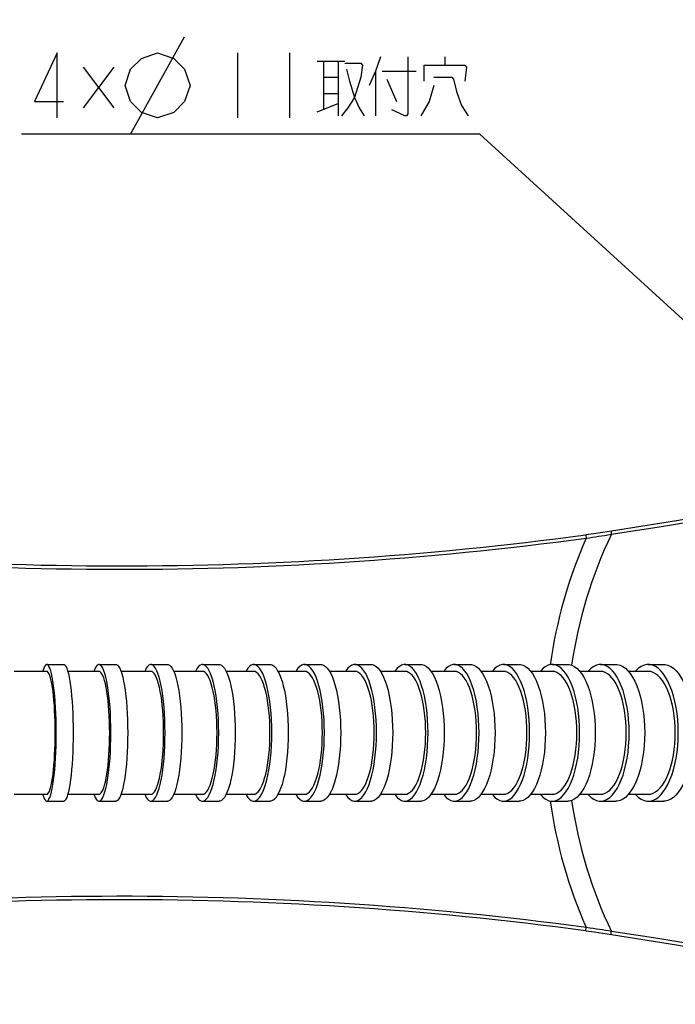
# Model space of a CAD drawing. Extents: x 0 to 594, y 0 to 420.
# Tile 42 of 71: x 246 to 285, y 320 to 378. Entities that reach past the tile are written whole.
import ezdxf

# ---------------------------------------------------------------- set-up
doc = ezdxf.new("R2010")
doc.units = 0
doc.header["$LTSCALE"] = 32.67
doc.layers.get('0').update_dxf_attribs({"linetype": 'CONTINUOUS'})
for name, color, linetype in [('AXIS', 7, 'CONTINUOUS'), ('DRA_ITEM', 7, 'CONTINUOUS'), ('DRIV_DIM', 7, 'CONTINUOUS'), ('ROUND', 7, 'CONTINUOUS')]:
    doc.layers.add(name, color=color, linetype=linetype)
doc.styles.get("Standard").update_dxf_attribs({"font": 'txt', "width": 0.8})
doc.dimstyles.new('DIMSTYLE_1', dxfattribs={"dimtxt": 3.8, "dimasz": 1.8, "dimexe": 2, "dimexo": 1.5, "dimgap": 0.95, "dimtad": 1, "dimdec": 3, "dimlfac": 5, "dimtxsty": 'STANDARD', "dimblk": 'OPEN', "dimblk1": 'OPEN', "dimblk2": 'OPEN', "dimcen": 0.09, "dimazin": 2, "dimtp": 0.001, "dimtm": 0.001, "dimtfac": 1, "dimtdec": 3, "dimtofl": 0, "dimtmove": 0, "dimatfit": 3, "dimtolj": 1})

# ---------------------------------------------------------------- blocks, each defined once
blk = doc.blocks.new('_OPEN')
at = {"color": 0, "linetype": 'BYBLOCK'}
for p, q in [((0, 0), (-1, 0.342)), ((-1, -0.342), (0, 0)), ((-1, 0), (0, 0))]:
    blk.add_line(p, q, dxfattribs=at)
blk = doc.blocks.new('*D1')
at = {"layer": 'DRIV_DIM', "color": 2, "linetype": 'CONTINUOUS'}
for p, q in [((195.348, 358.881), (195.348, 393.492)), ((305.348, 358.525), (305.348, 393.492)), ((195.348, 391.492), (250.348, 391.492)), ((305.348, 391.492), (250.348, 391.492))]:
    blk.add_line(p, q, dxfattribs=at)
at = {"layer": 'DRIV_DIM', "color": 2, "linetype": 'CONTINUOUS', "xscale": 1.8, "yscale": 1.8, "zscale": 1.8, "rotation": 180}
blk.add_blockref('_OPEN', (195.348, 391.492), dxfattribs=at)
at = {"layer": 'DRIV_DIM', "color": 2, "linetype": 'CONTINUOUS', "xscale": 1.8, "yscale": 1.8, "zscale": 1.8}
blk.add_blockref('_OPEN', (305.348, 391.492), dxfattribs=at)
blk = doc.blocks.new('*D5')
at = {"layer": 'DRIV_DIM', "color": 2, "linetype": 'CONTINUOUS'}
for p, q in [((89.548, 337.737), (89.548, 403.587)), ((349.748, 344.637), (349.748, 403.587)), ((89.548, 401.587), (219.648, 401.587)), ((349.748, 401.587), (219.648, 401.587))]:
    blk.add_line(p, q, dxfattribs=at)
at = {"layer": 'DRIV_DIM', "color": 2, "linetype": 'CONTINUOUS', "xscale": 1.8, "yscale": 1.8, "zscale": 1.8, "rotation": 180}
blk.add_blockref('_OPEN', (89.548, 401.587), dxfattribs=at)
at = {"layer": 'DRIV_DIM', "color": 2, "linetype": 'CONTINUOUS', "xscale": 1.8, "yscale": 1.8, "zscale": 1.8}
blk.add_blockref('_OPEN', (349.748, 401.587), dxfattribs=at)

msp = doc.modelspace()

# ---------------------------------------------------------------- linework, layer by layer
at = {"color": 7, "linetype": 'CONTINUOUS'}
for p, q in [((247.74435, 339.83693), (245.83871, 339.83694)), ((250.8022, 339.83686), (248.97545, 339.8369)), ((253.84203, 339.83691), (252.09032, 339.83687)), ((256.86166, 339.83693), (255.18129, 339.83694)), ((259.85953, 339.83686), (258.24705, 339.8369)), ((262.83447, 339.83686), (261.28671, 339.83685)), ((265.7857, 339.83692), (264.29966, 339.83689)), ((268.7126, 339.8369), (267.28564, 339.83692)), ((271.6147, 339.83684), (270.24452, 339.83687)), ((274.49165, 339.83682), (273.17619, 339.83682)), ((277.34315, 339.83684), (276.08057, 339.83683)), ((280.16891, 339.83685), (278.95765, 339.83685)), ((282.9686, 339.83683), (281.80743, 339.83684)), ((245.83871, 332.63672), (247.74435, 332.63673)), ((248.97545, 332.63677), (250.8022, 332.63681)), ((252.09032, 332.63679), (253.84203, 332.63675)), ((255.18129, 332.63673), (256.86166, 332.63673)), ((258.24705, 332.63676), (259.85953, 332.6368)), ((261.28671, 332.63682), (262.83447, 332.6368)), ((264.29966, 332.63677), (265.7857, 332.63675)), ((267.28564, 332.63675), (268.7126, 332.63676)), ((270.24452, 332.63679), (271.6147, 332.63683)), ((273.17619, 332.63684), (274.49165, 332.63685)), ((276.08057, 332.63684), (277.34315, 332.63683)), ((278.95765, 332.63682), (280.16891, 332.63682)), ((281.80743, 332.63683), (282.9686, 332.63683))]:
    msp.add_line(p, q, dxfattribs=at)
for points in [[(248.24166, 336.23683), (248.23954, 336.56886), (248.23319, 336.89825), (248.22268, 337.22186), (248.20808, 337.53727), (248.18953, 337.84133), (248.16717, 338.13199), (248.14123, 338.40618), (248.11187, 338.66217), (248.07941, 338.89717), (248.04405, 339.10975), (248.00618, 339.29757), (247.96602, 339.45949), (247.92402, 339.59376), (247.88045, 339.69949), (247.83574, 339.77561), (247.79024, 339.82157), (247.74435, 339.83693)], [(251.42924, 336.23683), (251.42657, 336.56885), (251.41857, 336.89824), (251.40531, 337.22184), (251.3869, 337.53725), (251.36352, 337.8413), (251.33533, 338.13196), (251.30262, 338.40613), (251.2656, 338.66212), (251.22467, 338.89711), (251.18008, 339.10969), (251.13233, 339.29751), (251.08171, 339.45943), (251.02875, 339.59369), (250.97381, 339.69942), (250.91744, 339.77554), (250.86007, 339.8215), (250.8022, 339.83686)], [(254.58828, 336.23683), (254.5851, 336.56886), (254.57558, 336.89826), (254.55981, 337.22186), (254.53789, 337.53728), (254.51007, 337.84134), (254.47651, 338.132), (254.43758, 338.40618), (254.39352, 338.66217), (254.34481, 338.89717), (254.29175, 339.10975), (254.23492, 339.29757), (254.17467, 339.45948), (254.11164, 339.59375), (254.04626, 339.69948), (253.97918, 339.7756), (253.91089, 339.82156), (253.84203, 339.83691)], [(257.71784, 336.23683), (257.71419, 336.56886), (257.70327, 336.89827), (257.68517, 337.22187), (257.66003, 337.53729), (257.6281, 337.84135), (257.5896, 338.13202), (257.54494, 338.4062), (257.49439, 338.66219), (257.43851, 338.89719), (257.37763, 339.10977), (257.31242, 339.29759), (257.2433, 339.4595), (257.17099, 339.59376), (257.09597, 339.6995), (257.01901, 339.77561), (256.94066, 339.82157), (256.86166, 339.83693)], [(260.81745, 336.23683), (260.81337, 336.56885), (260.80115, 336.89825), (260.7809, 337.22185), (260.75277, 337.53726), (260.71705, 337.84132), (260.67398, 338.13198), (260.624, 338.40615), (260.56744, 338.66214), (260.50492, 338.89713), (260.43681, 339.10971), (260.36386, 339.29753), (260.28651, 339.45944), (260.20561, 339.5937), (260.12168, 339.69943), (260.03557, 339.77554), (259.94791, 339.8215), (259.85953, 339.83686)], [(263.88699, 336.23683), (263.88251, 336.56886), (263.86908, 336.89825), (263.84683, 337.22186), (263.81592, 337.53727), (263.77668, 337.84132), (263.72935, 338.13198), (263.67444, 338.40616), (263.6123, 338.66215), (263.5436, 338.89714), (263.46876, 339.10971), (263.38861, 339.29753), (263.30363, 339.45944), (263.21474, 339.5937), (263.12252, 339.69943), (263.02791, 339.77555), (262.9316, 339.8215), (262.83447, 339.83686)], [(266.92653, 336.23683), (266.92167, 336.56886), (266.90711, 336.89827), (266.88299, 337.22188), (266.8495, 337.5373), (266.80696, 337.84135), (266.75566, 338.13202), (266.69614, 338.4062), (266.62878, 338.66219), (266.55432, 338.89719), (266.4732, 339.10977), (266.38632, 339.29759), (266.29421, 339.4595), (266.19786, 339.59376), (266.09791, 339.69949), (265.99536, 339.7756), (265.89097, 339.82156), (265.7857, 339.83692)], [(269.93623, 336.23683), (269.93101, 336.56886), (269.9154, 336.89827), (269.88953, 337.22187), (269.8536, 337.53729), (269.80798, 337.84135), (269.75295, 338.13201), (269.68912, 338.40619), (269.61687, 338.66218), (269.537, 338.89718), (269.45, 339.10975), (269.35681, 339.29757), (269.25801, 339.45949), (269.15467, 339.59374), (269.04746, 339.69947), (268.93747, 339.77559), (268.8255, 339.82155), (268.7126, 339.8369)], [(272.91635, 336.23683), (272.9108, 336.56885), (272.89419, 336.89825), (272.86667, 337.22185), (272.82845, 337.53726), (272.77992, 337.84131), (272.72138, 338.13197), (272.65348, 338.40615), (272.57663, 338.66214), (272.49167, 338.89712), (272.39911, 339.1097), (272.29999, 339.29751), (272.19489, 339.45942), (272.08496, 339.59368), (271.97091, 339.69941), (271.85391, 339.77552), (271.7348, 339.82148), (271.6147, 339.83684)], [(275.86716, 336.23683), (275.8613, 336.56885), (275.84375, 336.89825), (275.81467, 337.22185), (275.77429, 337.53725), (275.72299, 337.8413), (275.66114, 338.13196), (275.58938, 338.40614), (275.50817, 338.66212), (275.41839, 338.89711), (275.32058, 339.10968), (275.21583, 339.2975), (275.10477, 339.4594), (274.9886, 339.59366), (274.86808, 339.69939), (274.74444, 339.7755), (274.61857, 339.82146), (274.49165, 339.83682)], [(278.78895, 336.23683), (278.78279, 336.56886), (278.76434, 336.89825), (278.73378, 337.22186), (278.69132, 337.53727), (278.63741, 337.84132), (278.5724, 338.13198), (278.49697, 338.40615), (278.41161, 338.66214), (278.31724, 338.89713), (278.21444, 339.1097), (278.10433, 339.29752), (277.9876, 339.45943), (277.8655, 339.59368), (277.73882, 339.69941), (277.60886, 339.77552), (277.47656, 339.82148), (277.34315, 339.83684)], [(281.68191, 336.23683), (281.67546, 336.56886), (281.65615, 336.89826), (281.62417, 337.22186), (281.57975, 337.53727), (281.52333, 337.84133), (281.45529, 338.13199), (281.37636, 338.40616), (281.28703, 338.66215), (281.18828, 338.89714), (281.08069, 339.10971), (280.96547, 339.29753), (280.84331, 339.45944), (280.71553, 339.59369), (280.58297, 339.69942), (280.44697, 339.77553), (280.30852, 339.82149), (280.16891, 339.83685)], [(284.54672, 336.23683), (284.53999, 336.56886), (284.51985, 336.89825), (284.48649, 337.22185), (284.44016, 337.53727), (284.38131, 337.84132), (284.31034, 338.13198), (284.22802, 338.40615), (284.13484, 338.66214), (284.03184, 338.89712), (283.91963, 339.1097), (283.79944, 339.29751), (283.67203, 339.45942), (283.53875, 339.59368), (283.40047, 339.6994), (283.25862, 339.77552), (283.11422, 339.82147), (282.9686, 339.83683)], [(247.74435, 332.63673), (247.79023, 332.65209), (247.83574, 332.69805), (247.88044, 332.77416), (247.92402, 332.87989), (247.96602, 333.01415), (248.00617, 333.17607), (248.04404, 333.36389), (248.0794, 333.57647), (248.11186, 333.81146), (248.14123, 334.06746), (248.16717, 334.34164), (248.18953, 334.63231), (248.20808, 334.93635), (248.22268, 335.25178), (248.23319, 335.57537), (248.23954, 335.90478), (248.24166, 336.23683)], [(250.8022, 332.63681), (250.86006, 332.65216), (250.91744, 332.69812), (250.9738, 332.77423), (251.02874, 332.87996), (251.0817, 333.01422), (251.13233, 333.17613), (251.18008, 333.36395), (251.22466, 333.57653), (251.26559, 333.81151), (251.30261, 334.0675), (251.33532, 334.34167), (251.36352, 334.63234), (251.3869, 334.93638), (251.40531, 335.2518), (251.41857, 335.57539), (251.42657, 335.90478), (251.42924, 336.23683)], [(253.84203, 332.63675), (253.91088, 332.65211), (253.97917, 332.69806), (254.04625, 332.77418), (254.11163, 332.8799), (254.17466, 333.01416), (254.23491, 333.17607), (254.29175, 333.36389), (254.34481, 333.57647), (254.39352, 333.81146), (254.43758, 334.06746), (254.47651, 334.34163), (254.51007, 334.6323), (254.53789, 334.93635), (254.5598, 335.25177), (254.57558, 335.57537), (254.5851, 335.90478), (254.58828, 336.23683)], [(256.86166, 332.63673), (256.94065, 332.65209), (257.019, 332.69804), (257.09596, 332.77416), (257.17098, 332.87989), (257.24329, 333.01414), (257.31242, 333.17605), (257.37762, 333.36387), (257.4385, 333.57645), (257.49438, 333.81144), (257.54494, 334.06744), (257.5896, 334.34161), (257.6281, 334.63228), (257.66003, 334.93634), (257.68517, 335.25176), (257.70327, 335.57536), (257.71419, 335.90477), (257.71784, 336.23683)], [(259.85953, 332.6368), (259.9479, 332.65216), (260.03556, 332.69811), (260.12167, 332.77423), (260.2056, 332.87995), (260.2865, 333.01421), (260.36385, 333.17612), (260.4368, 333.36393), (260.50491, 333.57651), (260.56744, 333.81149), (260.624, 334.06748), (260.67397, 334.34165), (260.71705, 334.63232), (260.75277, 334.93636), (260.78089, 335.25178), (260.80114, 335.57538), (260.81337, 335.90478), (260.81745, 336.23683)], [(262.83447, 332.6368), (262.93158, 332.65216), (263.02789, 332.69811), (263.1225, 332.77422), (263.21472, 332.87995), (263.30362, 333.0142), (263.3886, 333.17611), (263.46875, 333.36393), (263.54359, 333.5765), (263.61229, 333.81149), (263.67444, 334.06748), (263.72934, 334.34165), (263.77667, 334.63231), (263.81592, 334.93636), (263.84683, 335.25178), (263.86908, 335.57537), (263.88251, 335.90478), (263.88699, 336.23683)], [(265.7857, 332.63675), (265.89095, 332.6521), (265.99534, 332.69805), (266.09789, 332.77417), (266.19785, 332.87989), (266.2942, 333.01415), (266.38631, 333.17606), (266.47319, 333.36387), (266.55431, 333.57645), (266.62878, 333.81144), (266.69614, 334.06743), (266.75565, 334.34161), (266.80695, 334.63228), (266.84949, 334.93633), (266.88299, 335.25176), (266.90711, 335.57536), (266.92167, 335.90477), (266.92653, 336.23683)], [(268.7126, 332.63676), (268.82548, 332.65212), (268.93745, 332.69807), (269.04744, 332.77418), (269.15466, 332.87991), (269.258, 333.01416), (269.3568, 333.17607), (269.44998, 333.36389), (269.53699, 333.57646), (269.61686, 333.81145), (269.68911, 334.06744), (269.75294, 334.34162), (269.80797, 334.63229), (269.8536, 334.93634), (269.88953, 335.25176), (269.9154, 335.57536), (269.93101, 335.90477), (269.93623, 336.23683)], [(271.6147, 332.63683), (271.73478, 332.65218), (271.85389, 332.69813), (271.97089, 332.77425), (272.08494, 332.87997), (272.19488, 333.01422), (272.29997, 333.17613), (272.3991, 333.36394), (272.49166, 333.57652), (272.57662, 333.8115), (272.65347, 334.06749), (272.72138, 334.34166), (272.77991, 334.63232), (272.82845, 334.93636), (272.86667, 335.25178), (272.89418, 335.57538), (272.9108, 335.90478), (272.91635, 336.23683)], [(274.49165, 332.63685), (274.61856, 332.6522), (274.74442, 332.69816), (274.86807, 332.77427), (274.98859, 332.87999), (275.10476, 333.01424), (275.21582, 333.17615), (275.32057, 333.36396), (275.41838, 333.57653), (275.50816, 333.81151), (275.58938, 334.0675), (275.66113, 334.34167), (275.72299, 334.63233), (275.77428, 334.93637), (275.81467, 335.25179), (275.84375, 335.57538), (275.8613, 335.90478), (275.86716, 336.23683)], [(277.34315, 332.63683), (277.47655, 332.65218), (277.60884, 332.69814), (277.7388, 332.77425), (277.86548, 332.87997), (277.98759, 333.01422), (278.10432, 333.17613), (278.21443, 333.36394), (278.31723, 333.57651), (278.4116, 333.81149), (278.49697, 334.06748), (278.57239, 334.34165), (278.63741, 334.63232), (278.69132, 334.93636), (278.73377, 335.25178), (278.76433, 335.57537), (278.78279, 335.90478), (278.78895, 336.23683)], [(280.16891, 332.63682), (280.3085, 332.65217), (280.44695, 332.69812), (280.58295, 332.77423), (280.71551, 332.87996), (280.8433, 333.01421), (280.96546, 333.17612), (281.08068, 333.36393), (281.18826, 333.5765), (281.28702, 333.81148), (281.37635, 334.06747), (281.45528, 334.34164), (281.52332, 334.63231), (281.57974, 334.93635), (281.62417, 335.25177), (281.65615, 335.57537), (281.67546, 335.90478), (281.68191, 336.23683)], [(282.9686, 332.63683), (283.1142, 332.65219), (283.2586, 332.69814), (283.40046, 332.77425), (283.53873, 332.87997), (283.67201, 333.01422), (283.79943, 333.17613), (283.91961, 333.36394), (284.03183, 333.57652), (284.13483, 333.8115), (284.22801, 334.06749), (284.31033, 334.34165), (284.3813, 334.63232), (284.44015, 334.93636), (284.48649, 335.25178), (284.51985, 335.57538), (284.53999, 335.90478), (284.54672, 336.23683)]]:
    msp.add_lwpolyline(points, dxfattribs=at)
at = {"layer": 'AXIS', "color": 7, "linetype": 'CONTINUOUS'}
for p, q in [((247.74521, 340.23683), (248.73562, 340.23683)), ((250.8032, 340.23683), (251.78792, 340.23683)), ((253.84313, 340.23683), (254.82141, 340.23683)), ((256.86283, 340.23683), (257.83414, 340.23683)), ((259.86075, 340.23683), (260.8247, 340.23683)), ((262.83574, 340.23683), (263.79205, 340.23683)), ((265.78699, 340.23683), (266.73545, 340.23683)), ((268.7139, 340.23683), (269.65437, 340.23683)), ((271.61602, 340.23683), (272.54837, 340.23683)), ((274.49299, 340.23683), (275.41712, 340.23683)), ((277.34452, 340.23683), (278.26033, 340.23683)), ((280.17029, 340.23683), (281.07769, 340.23683)), ((282.97003, 340.23683), (283.86883, 340.23683)), ((247.74521, 332.23683), (248.73562, 332.23683)), ((250.8032, 332.23683), (251.78792, 332.23683)), ((253.84313, 332.23683), (254.82141, 332.23683)), ((256.86283, 332.23683), (257.83414, 332.23683)), ((259.86075, 332.23683), (260.8247, 332.23683)), ((262.83574, 332.23683), (263.79205, 332.23683)), ((265.78699, 332.23683), (266.73545, 332.23683)), ((268.7139, 332.23683), (269.65437, 332.23683)), ((271.61602, 332.23683), (272.54837, 332.23683)), ((274.49299, 332.23683), (275.41712, 332.23683)), ((277.34452, 332.23683), (278.26033, 332.23683)), ((280.17029, 332.23683), (281.07769, 332.23683)), ((282.97003, 332.23683), (283.86883, 332.23683))]:
    msp.add_line(p, q, dxfattribs=at)
for points in [[(247.74521, 340.23683), (247.71892, 340.2323), (247.66657, 340.19612), (247.61495, 340.12408), (247.5645, 340.01684), (247.51568, 339.87536), (247.50539, 339.83693)], [(248.29772, 336.23683), (248.29522, 336.61706), (248.28773, 336.99384), (248.27534, 337.36376), (248.25814, 337.72348), (248.2363, 338.06974), (248.21001, 338.3994), (248.17951, 338.70947), (248.14508, 338.99715), (248.10702, 339.25983), (248.06569, 339.49514), (248.02146, 339.70093), (247.97473, 339.87536), (247.92591, 340.01684), (247.87546, 340.12408), (247.82384, 340.19612), (247.77149, 340.2323), (247.74521, 340.23683)], [(248.73562, 340.23683), (248.76191, 340.2323), (248.81425, 340.19612), (248.86588, 340.12408), (248.91633, 340.01684), (248.96514, 339.87536), (249.01188, 339.70093), (249.05611, 339.49514), (249.09744, 339.25983), (249.13549, 338.99715), (249.16992, 338.70947), (249.20042, 338.3994), (249.22671, 338.06974), (249.24855, 337.72348), (249.26575, 337.36376), (249.27815, 336.99384), (249.28563, 336.61706), (249.28813, 336.23683)], [(250.8032, 340.23683), (250.77005, 340.2323), (250.70406, 340.19612), (250.63896, 340.12408), (250.57535, 340.01684), (250.5138, 339.87536), (250.5008, 339.83686)], [(251.49986, 336.23683), (251.4967, 336.61706), (251.48727, 336.99384), (251.47164, 337.36376), (251.44996, 337.72348), (251.42241, 338.06974), (251.38927, 338.3994), (251.35081, 338.70947), (251.3074, 338.99715), (251.25941, 339.25983), (251.2073, 339.49514), (251.15153, 339.70093), (251.0926, 339.87536), (251.03106, 340.01684), (250.96744, 340.12408), (250.90235, 340.19612), (250.83635, 340.2323), (250.8032, 340.23683)], [(251.78792, 340.23683), (251.82107, 340.2323), (251.88706, 340.19612), (251.95216, 340.12408), (252.01577, 340.01684), (252.07732, 339.87536), (252.13625, 339.70093), (252.19202, 339.49514), (252.24413, 339.25983), (252.29211, 338.99715), (252.33553, 338.70947), (252.37398, 338.3994), (252.40713, 338.06974), (252.43467, 337.72348), (252.45636, 337.36376), (252.47199, 336.99384), (252.48142, 336.61706), (252.48457, 336.23683)], [(253.84313, 340.23683), (253.80368, 340.2323), (253.72513, 340.19612), (253.64766, 340.12408), (253.57195, 340.01684), (253.4987, 339.87536), (253.48324, 339.83691)], [(254.67224, 336.23683), (254.66849, 336.61706), (254.65726, 336.99384), (254.63866, 337.36376), (254.61285, 337.72348), (254.58007, 338.06974), (254.54062, 338.3994), (254.49486, 338.70947), (254.44319, 338.99715), (254.38608, 339.25983), (254.32406, 339.49514), (254.25768, 339.70093), (254.18755, 339.87536), (254.1143, 340.01684), (254.0386, 340.12408), (253.96112, 340.19612), (253.88258, 340.2323), (253.84313, 340.23683)], [(254.82141, 340.23683), (254.86086, 340.2323), (254.93941, 340.19612), (255.01688, 340.12408), (255.09259, 340.01684), (255.16584, 339.87536), (255.23597, 339.70093), (255.30234, 339.49514), (255.36436, 339.25983), (255.42147, 338.99715), (255.47314, 338.70947), (255.5189, 338.3994), (255.55836, 338.06974), (255.59113, 337.72348), (255.61694, 337.36376), (255.63554, 336.99384), (255.64677, 336.61706), (255.65052, 336.23683)], [(256.86283, 340.23683), (256.81757, 340.2323), (256.72745, 340.19612), (256.63857, 340.12408), (256.55171, 340.01684), (256.46767, 339.87536), (256.44994, 339.83693)], [(257.81409, 336.23683), (257.80978, 336.61706), (257.79689, 336.99384), (257.77555, 337.36376), (257.74595, 337.72348), (257.70834, 338.06974), (257.66308, 338.3994), (257.61057, 338.70947), (257.55129, 338.99715), (257.48577, 339.25983), (257.41461, 339.49514), (257.33846, 339.70093), (257.258, 339.87536), (257.17396, 340.01684), (257.0871, 340.12408), (256.99821, 340.19612), (256.90809, 340.2323), (256.86283, 340.23683)], [(257.83414, 340.23683), (257.87941, 340.2323), (257.96952, 340.19612), (258.05841, 340.12408), (258.14527, 340.01684), (258.22931, 339.87536), (258.30977, 339.70093), (258.38592, 339.49514), (258.45708, 339.25983), (258.5226, 338.99715), (258.58188, 338.70947), (258.63439, 338.3994), (258.67965, 338.06974), (258.71726, 337.72348), (258.74686, 337.36376), (258.76821, 336.99384), (258.78109, 336.61706), (258.7854, 336.23683)], [(259.86075, 340.23683), (259.8101, 340.2323), (259.70928, 340.19612), (259.60982, 340.12408), (259.51264, 340.01684), (259.41861, 339.87536), (259.39875, 339.83687)], [(260.92506, 336.23683), (260.92024, 336.61706), (260.90583, 336.99384), (260.88195, 337.36376), (260.84882, 337.72348), (260.80675, 338.06974), (260.75611, 338.3994), (260.69736, 338.70947), (260.63103, 338.99715), (260.55773, 339.25983), (260.47811, 339.49514), (260.39291, 339.70093), (260.30288, 339.87536), (260.20885, 340.01684), (260.11167, 340.12408), (260.01221, 340.19612), (259.91139, 340.2323), (259.86075, 340.23683)], [(260.8247, 340.23683), (260.87534, 340.2323), (260.97617, 340.19612), (261.07562, 340.12408), (261.1728, 340.01684), (261.26683, 339.87536), (261.35686, 339.70093), (261.44206, 339.49514), (261.52168, 339.25983), (261.59498, 338.99715), (261.66131, 338.70947), (261.72006, 338.3994), (261.7707, 338.06974), (261.81278, 337.72348), (261.8459, 337.36376), (261.86978, 336.99384), (261.8842, 336.61706), (261.88902, 336.23683)], [(262.83574, 340.23683), (262.7801, 340.2323), (262.66931, 340.19612), (262.56004, 340.12408), (262.45326, 340.01684), (262.34995, 339.87536), (262.32811, 339.83685)], [(264.00515, 336.23683), (263.99986, 336.61706), (263.98402, 336.99384), (263.95778, 337.36376), (263.92139, 337.72348), (263.87516, 338.06974), (263.81951, 338.3994), (263.75496, 338.70947), (263.68208, 338.99715), (263.60154, 339.25983), (263.51407, 339.49514), (263.42045, 339.70093), (263.32153, 339.87536), (263.21822, 340.01684), (263.11144, 340.12408), (263.00216, 340.19612), (262.89138, 340.2323), (262.83574, 340.23683)], [(263.79205, 340.23683), (263.84769, 340.2323), (263.95847, 340.19612), (264.06775, 340.12408), (264.17453, 340.01684), (264.27784, 339.87536), (264.37676, 339.70093), (264.47038, 339.49514), (264.55785, 339.25983), (264.63839, 338.99715), (264.71127, 338.70947), (264.77582, 338.3994), (264.83147, 338.06974), (264.8777, 337.72348), (264.91409, 337.36376), (264.94033, 336.99384), (264.95617, 336.61706), (264.96146, 336.23683)], [(265.78699, 340.23683), (265.72668, 340.2323), (265.6066, 340.19612), (265.48816, 340.12408), (265.37242, 340.01684), (265.26044, 339.87536), (265.2368, 339.83691)], [(267.05452, 336.23683), (267.04878, 336.61706), (267.03161, 336.99384), (267.00318, 337.36376), (266.96372, 337.72348), (266.91362, 338.06974), (266.8533, 338.3994), (266.78334, 338.70947), (266.70435, 338.99715), (266.61705, 339.25983), (266.52223, 339.49514), (266.42076, 339.70093), (266.31354, 339.87536), (266.20156, 340.01684), (266.08582, 340.12408), (265.96738, 340.19612), (265.8473, 340.2323), (265.78699, 340.23683)], [(266.73545, 340.23683), (266.79577, 340.2323), (266.91584, 340.19612), (267.03429, 340.12408), (267.15002, 340.01684), (267.26201, 339.87536), (267.36922, 339.70093), (267.47069, 339.49514), (267.56551, 339.25983), (267.65281, 338.99715), (267.7318, 338.70947), (267.80177, 338.3994), (267.86208, 338.06974), (267.91219, 337.72348), (267.95164, 337.36376), (267.98008, 336.99384), (267.99725, 336.61706), (268.00299, 336.23683)], [(268.7139, 340.23683), (268.64921, 340.2323), (268.52042, 340.19612), (268.39338, 340.12408), (268.26924, 340.01684), (268.14912, 339.87536), (268.12378, 339.83691)], [(270.07345, 336.23683), (270.06729, 336.61706), (270.04888, 336.99384), (270.01837, 337.36376), (269.97606, 337.72348), (269.92231, 338.06974), (269.85762, 338.3994), (269.78258, 338.70947), (269.69785, 338.99715), (269.60421, 339.25983), (269.50251, 339.49514), (269.39367, 339.70093), (269.27868, 339.87536), (269.15856, 340.01684), (269.03443, 340.12408), (268.90738, 340.19612), (268.77859, 340.2323), (268.7139, 340.23683)], [(269.65437, 340.23683), (269.71906, 340.2323), (269.84785, 340.19612), (269.97489, 340.12408), (270.09903, 340.01684), (270.21914, 339.87536), (270.33414, 339.70093), (270.44298, 339.49514), (270.54468, 339.25983), (270.63832, 338.99715), (270.72304, 338.70947), (270.79809, 338.3994), (270.86278, 338.06974), (270.91653, 337.72348), (270.95884, 337.36376), (270.98934, 336.99384), (271.00776, 336.61706), (271.01391, 336.23683)], [(271.61602, 340.23683), (271.54721, 340.2323), (271.4102, 340.19612), (271.27506, 340.12408), (271.143, 340.01684), (271.01523, 339.87536), (270.98822, 339.83685)], [(273.06226, 336.23683), (273.05571, 336.61706), (273.03612, 336.99384), (273.00368, 337.36376), (272.95866, 337.72348), (272.90149, 338.06974), (272.83267, 338.3994), (272.75284, 338.70947), (272.66271, 338.99715), (272.56311, 339.25983), (272.45492, 339.49514), (272.33914, 339.70093), (272.21681, 339.87536), (272.08904, 340.01684), (271.95698, 340.12408), (271.82184, 340.19612), (271.68484, 340.2323), (271.61602, 340.23683)], [(272.54837, 340.23683), (272.61718, 340.2323), (272.75419, 340.19612), (272.88933, 340.12408), (273.02139, 340.01684), (273.14916, 339.87536), (273.27149, 339.70093), (273.38727, 339.49514), (273.49545, 339.25983), (273.59506, 338.99715), (273.68519, 338.70947), (273.76502, 338.3994), (273.83384, 338.06974), (273.89101, 337.72348), (273.93603, 337.36376), (273.96847, 336.99384), (273.98806, 336.61706), (273.99461, 336.23683)], [(274.49299, 340.23683), (274.42027, 340.2323), (274.27549, 340.19612), (274.13268, 340.12408), (273.99313, 340.01684), (273.85811, 339.87536), (273.82954, 339.83682)], [(276.02131, 336.23683), (276.01439, 336.61706), (275.99369, 336.99384), (275.9594, 337.36376), (275.91183, 337.72348), (275.85141, 338.06974), (275.77869, 338.3994), (275.69433, 338.70947), (275.59909, 338.99715), (275.49383, 339.25983), (275.3795, 339.49514), (275.25715, 339.70093), (275.12788, 339.87536), (274.99286, 340.01684), (274.85331, 340.12408), (274.7105, 340.19612), (274.56571, 340.2323), (274.49299, 340.23683)], [(275.41712, 340.23683), (275.48984, 340.2323), (275.63463, 340.19612), (275.77744, 340.12408), (275.91699, 340.01684), (276.05201, 339.87536), (276.18128, 339.70093), (276.30363, 339.49514), (276.41796, 339.25983), (276.52322, 338.99715), (276.61846, 338.70947), (276.70282, 338.3994), (276.77554, 338.06974), (276.83596, 337.72348), (276.88353, 337.36376), (276.91782, 336.99384), (276.93852, 336.61706), (276.94544, 336.23683)], [(277.34452, 340.23683), (277.26808, 340.2323), (277.1159, 340.19612), (276.96579, 340.12408), (276.81911, 340.01684), (276.67719, 339.87536), (276.64718, 339.83683)], [(278.95091, 336.23683), (278.94364, 336.61706), (278.92188, 336.99384), (278.88584, 337.36376), (278.83584, 337.72348), (278.77234, 338.06974), (278.6959, 338.3994), (278.60723, 338.70947), (278.50712, 338.99715), (278.39648, 339.25983), (278.27632, 339.49514), (278.14772, 339.70093), (278.01184, 339.87536), (277.86992, 340.01684), (277.72324, 340.12408), (277.57313, 340.19612), (277.42095, 340.2323), (277.34452, 340.23683)], [(278.26033, 340.23683), (278.33677, 340.2323), (278.48895, 340.19612), (278.63905, 340.12408), (278.78573, 340.01684), (278.92765, 339.87536), (279.06353, 339.70093), (279.19213, 339.49514), (279.3123, 339.25983), (279.42294, 338.99715), (279.52305, 338.70947), (279.61172, 338.3994), (279.68816, 338.06974), (279.75166, 337.72348), (279.80166, 337.36376), (279.8377, 336.99384), (279.85946, 336.61706), (279.86673, 336.23683)], [(280.17029, 340.23683), (280.0903, 340.2323), (279.93105, 340.19612), (279.77396, 340.12408), (279.62046, 340.01684), (279.47195, 339.87536), (279.44055, 339.83685)], [(281.85136, 336.23683), (281.84374, 336.61706), (281.82098, 336.99384), (281.78326, 337.36376), (281.73094, 337.72348), (281.66448, 338.06974), (281.58449, 338.3994), (281.4917, 338.70947), (281.38693, 338.99715), (281.27115, 339.25983), (281.1454, 339.49514), (281.01082, 339.70093), (280.86863, 339.87536), (280.72011, 340.01684), (280.56661, 340.12408), (280.40953, 340.19612), (280.25028, 340.2323), (280.17029, 340.23683)], [(281.07769, 340.23683), (281.15768, 340.2323), (281.31693, 340.19612), (281.47402, 340.12408), (281.62751, 340.01684), (281.77603, 339.87536), (281.91822, 339.70093), (282.0528, 339.49514), (282.17855, 339.25983), (282.29433, 338.99715), (282.3991, 338.70947), (282.49189, 338.3994), (282.57188, 338.06974), (282.63834, 337.72348), (282.69066, 337.36376), (282.72838, 336.99384), (282.75114, 336.61706), (282.75876, 336.23683)], [(282.97003, 340.23683), (282.8866, 340.2323), (282.72049, 340.19612), (282.55664, 340.12408), (282.39654, 340.01684), (282.24163, 339.87536), (282.20887, 339.83684)], [(284.72345, 336.23683), (284.71551, 336.61706), (284.69177, 336.99384), (284.65243, 337.36376), (284.59785, 337.72348), (284.52853, 338.06974), (284.4451, 338.3994), (284.34831, 338.70947), (284.23904, 338.99715), (284.11828, 339.25983), (283.98711, 339.49514), (283.84674, 339.70093), (283.69843, 339.87536), (283.54352, 340.01684), (283.38341, 340.12408), (283.21957, 340.19612), (283.05346, 340.2323), (282.97003, 340.23683)], [(283.86883, 340.23683), (283.95226, 340.2323), (284.11837, 340.19612), (284.28222, 340.12408), (284.44232, 340.01684), (284.59723, 339.87536), (284.74554, 339.70093), (284.88592, 339.49514), (285.01708, 339.25983), (285.13784, 338.99715), (285.24711, 338.70947), (285.3439, 338.3994), (285.42734, 338.06974), (285.49665, 337.72348), (285.55123, 337.36376), (285.59057, 336.99384), (285.61431, 336.61706), (285.62225, 336.23683)], [(247.74521, 332.23684), (247.77149, 332.24136), (247.82384, 332.27755), (247.87546, 332.34959), (247.92591, 332.45683), (247.97473, 332.5983), (248.02146, 332.77273), (248.06569, 332.97853), (248.10702, 333.21383), (248.14508, 333.47652), (248.17951, 333.7642), (248.21001, 334.07427), (248.2363, 334.40393), (248.25814, 334.75018), (248.27534, 335.1099), (248.28773, 335.47983), (248.29522, 335.85661), (248.29772, 336.23683)], [(249.28813, 336.23683), (249.28563, 335.85661), (249.27815, 335.47983), (249.26575, 335.1099), (249.24855, 334.75018), (249.22671, 334.40393), (249.20042, 334.07427), (249.16992, 333.7642), (249.13549, 333.47652), (249.09744, 333.21383), (249.05611, 332.97853), (249.01188, 332.77273), (248.96514, 332.5983), (248.91633, 332.45683), (248.86588, 332.34959), (248.81425, 332.27755), (248.76191, 332.24136), (248.73562, 332.23684)], [(250.8032, 332.23684), (250.83635, 332.24136), (250.90235, 332.27755), (250.96744, 332.34959), (251.03106, 332.45683), (251.0926, 332.5983), (251.15153, 332.77273), (251.2073, 332.97853), (251.25941, 333.21383), (251.3074, 333.47652), (251.35081, 333.7642), (251.38927, 334.07427), (251.42241, 334.40393), (251.44996, 334.75018), (251.47164, 335.1099), (251.48727, 335.47983), (251.4967, 335.85661), (251.49986, 336.23683)], [(252.48457, 336.23683), (252.48142, 335.85661), (252.47199, 335.47983), (252.45636, 335.1099), (252.43467, 334.75018), (252.40713, 334.40393), (252.37398, 334.07427), (252.33553, 333.7642), (252.29211, 333.47652), (252.24413, 333.21383), (252.19202, 332.97853), (252.13625, 332.77273), (252.07732, 332.5983), (252.01577, 332.45683), (251.95216, 332.34959), (251.88706, 332.27755), (251.82107, 332.24136), (251.78792, 332.23684)], [(253.84313, 332.23684), (253.88258, 332.24136), (253.96112, 332.27755), (254.0386, 332.34959), (254.1143, 332.45683), (254.18755, 332.5983), (254.25768, 332.77273), (254.32406, 332.97853), (254.38608, 333.21383), (254.44319, 333.47652), (254.49486, 333.7642), (254.54062, 334.07427), (254.58007, 334.40393), (254.61285, 334.75018), (254.63866, 335.1099), (254.65726, 335.47983), (254.66849, 335.85661), (254.67224, 336.23683)], [(255.65052, 336.23683), (255.64677, 335.85661), (255.63554, 335.47983), (255.61694, 335.1099), (255.59113, 334.75018), (255.55836, 334.40393), (255.5189, 334.07427), (255.47314, 333.7642), (255.42147, 333.47652), (255.36436, 333.21383), (255.30234, 332.97853), (255.23597, 332.77273), (255.16584, 332.5983), (255.09259, 332.45683), (255.01688, 332.34959), (254.93941, 332.27755), (254.86086, 332.24136), (254.82141, 332.23684)], [(256.86283, 332.23684), (256.90809, 332.24136), (256.99821, 332.27755), (257.0871, 332.34959), (257.17396, 332.45683), (257.258, 332.5983), (257.33846, 332.77273), (257.41461, 332.97853), (257.48577, 333.21383), (257.55129, 333.47652), (257.61057, 333.7642), (257.66308, 334.07427), (257.70834, 334.40393), (257.74595, 334.75018), (257.77555, 335.1099), (257.79689, 335.47983), (257.80978, 335.85661), (257.81409, 336.23683)], [(258.7854, 336.23683), (258.78109, 335.85661), (258.76821, 335.47983), (258.74686, 335.1099), (258.71726, 334.75018), (258.67965, 334.40393), (258.63439, 334.07427), (258.58188, 333.7642), (258.5226, 333.47652), (258.45708, 333.21383), (258.38592, 332.97853), (258.30977, 332.77273), (258.22931, 332.5983), (258.14527, 332.45683), (258.05841, 332.34959), (257.96952, 332.27755), (257.87941, 332.24136), (257.83414, 332.23684)], [(259.86075, 332.23684), (259.91139, 332.24136), (260.01221, 332.27755), (260.11167, 332.34959), (260.20885, 332.45683), (260.30288, 332.5983), (260.39291, 332.77273), (260.47811, 332.97853), (260.55773, 333.21383), (260.63103, 333.47652), (260.69736, 333.7642), (260.75611, 334.07427), (260.80675, 334.40393), (260.84882, 334.75018), (260.88195, 335.1099), (260.90583, 335.47983), (260.92024, 335.85661), (260.92506, 336.23683)], [(261.88902, 336.23683), (261.8842, 335.85661), (261.86978, 335.47983), (261.8459, 335.1099), (261.81278, 334.75018), (261.7707, 334.40393), (261.72006, 334.07427), (261.66131, 333.7642), (261.59498, 333.47652), (261.52168, 333.21383), (261.44206, 332.97853), (261.35686, 332.77273), (261.26683, 332.5983), (261.1728, 332.45683), (261.07562, 332.34959), (260.97617, 332.27755), (260.87534, 332.24136), (260.8247, 332.23684)], [(262.83574, 332.23684), (262.89138, 332.24136), (263.00216, 332.27755), (263.11144, 332.34959), (263.21822, 332.45683), (263.32153, 332.5983), (263.42045, 332.77273), (263.51407, 332.97853), (263.60154, 333.21383), (263.68208, 333.47652), (263.75496, 333.7642), (263.81951, 334.07427), (263.87516, 334.40393), (263.92139, 334.75018), (263.95778, 335.1099), (263.98402, 335.47983), (263.99986, 335.85661), (264.00515, 336.23683)], [(264.96146, 336.23683), (264.95617, 335.85661), (264.94033, 335.47983), (264.91409, 335.1099), (264.8777, 334.75018), (264.83147, 334.40393), (264.77582, 334.07427), (264.71127, 333.7642), (264.63839, 333.47652), (264.55785, 333.21383), (264.47038, 332.97853), (264.37676, 332.77273), (264.27784, 332.5983), (264.17453, 332.45683), (264.06775, 332.34959), (263.95847, 332.27755), (263.84769, 332.24136), (263.79205, 332.23684)], [(265.78699, 332.23684), (265.8473, 332.24136), (265.96738, 332.27755), (266.08582, 332.34959), (266.20156, 332.45683), (266.31354, 332.5983), (266.42076, 332.77273), (266.52223, 332.97853), (266.61705, 333.21383), (266.70435, 333.47652), (266.78334, 333.7642), (266.8533, 334.07427), (266.91362, 334.40393), (266.96372, 334.75018), (267.00318, 335.1099), (267.03161, 335.47983), (267.04878, 335.85661), (267.05452, 336.23683)], [(268.00299, 336.23683), (267.99725, 335.85661), (267.98008, 335.47983), (267.95164, 335.1099), (267.91219, 334.75018), (267.86208, 334.40393), (267.80177, 334.07427), (267.7318, 333.7642), (267.65281, 333.47652), (267.56551, 333.21383), (267.47069, 332.97853), (267.36922, 332.77273), (267.26201, 332.5983), (267.15002, 332.45683), (267.03429, 332.34959), (266.91584, 332.27755), (266.79577, 332.24136), (266.73545, 332.23684)], [(268.7139, 332.23684), (268.77859, 332.24136), (268.90738, 332.27755), (269.03443, 332.34959), (269.15856, 332.45683), (269.27868, 332.5983), (269.39367, 332.77273), (269.50251, 332.97853), (269.60421, 333.21383), (269.69785, 333.47652), (269.78258, 333.7642), (269.85762, 334.07427), (269.92231, 334.40393), (269.97606, 334.75018), (270.01837, 335.1099), (270.04888, 335.47983), (270.06729, 335.85661), (270.07345, 336.23683)], [(271.01391, 336.23683), (271.00776, 335.85661), (270.98934, 335.47983), (270.95884, 335.1099), (270.91653, 334.75018), (270.86278, 334.40393), (270.79809, 334.07427), (270.72304, 333.7642), (270.63832, 333.47652), (270.54468, 333.21383), (270.44298, 332.97853), (270.33414, 332.77273), (270.21914, 332.5983), (270.09903, 332.45683), (269.97489, 332.34959), (269.84785, 332.27755), (269.71906, 332.24136), (269.65437, 332.23684)], [(271.61602, 332.23684), (271.68484, 332.24136), (271.82184, 332.27755), (271.95698, 332.34959), (272.08904, 332.45683), (272.21681, 332.5983), (272.33914, 332.77273), (272.45492, 332.97853), (272.56311, 333.21383), (272.66271, 333.47652), (272.75284, 333.7642), (272.83267, 334.07427), (272.90149, 334.40393), (272.95866, 334.75018), (273.00368, 335.1099), (273.03612, 335.47983), (273.05571, 335.85661), (273.06226, 336.23683)], [(273.99461, 336.23683), (273.98806, 335.85661), (273.96847, 335.47983), (273.93603, 335.1099), (273.89101, 334.75018), (273.83384, 334.40393), (273.76502, 334.07427), (273.68519, 333.7642), (273.59506, 333.47652), (273.49545, 333.21383), (273.38727, 332.97853), (273.27149, 332.77273), (273.14916, 332.5983), (273.02139, 332.45683), (272.88933, 332.34959), (272.75419, 332.27755), (272.61718, 332.24136), (272.54837, 332.23684)], [(274.49299, 332.23684), (274.56571, 332.24136), (274.7105, 332.27755), (274.85331, 332.34959), (274.99286, 332.45683), (275.12788, 332.5983), (275.25715, 332.77273), (275.3795, 332.97853), (275.49383, 333.21383), (275.59909, 333.47652), (275.69433, 333.7642), (275.77869, 334.07427), (275.85141, 334.40393), (275.91183, 334.75018), (275.9594, 335.1099), (275.99369, 335.47983), (276.01439, 335.85661), (276.02131, 336.23683)], [(276.94544, 336.23683), (276.93852, 335.85661), (276.91782, 335.47983), (276.88353, 335.1099), (276.83596, 334.75018), (276.77554, 334.40393), (276.70282, 334.07427), (276.61846, 333.7642), (276.52322, 333.47652), (276.41796, 333.21383), (276.30363, 332.97853), (276.18128, 332.77273), (276.05201, 332.5983), (275.91699, 332.45683), (275.77744, 332.34959), (275.63463, 332.27755), (275.48984, 332.24136), (275.41712, 332.23684)], [(277.34452, 332.23684), (277.42095, 332.24136), (277.57313, 332.27755), (277.72324, 332.34959), (277.86992, 332.45683), (278.01184, 332.5983), (278.14772, 332.77273), (278.27632, 332.97853), (278.39648, 333.21383), (278.50712, 333.47652), (278.60723, 333.7642), (278.6959, 334.07427), (278.77234, 334.40393), (278.83584, 334.75018), (278.88584, 335.1099), (278.92188, 335.47983), (278.94364, 335.85661), (278.95091, 336.23683)], [(279.86673, 336.23683), (279.85946, 335.85661), (279.8377, 335.47983), (279.80166, 335.1099), (279.75166, 334.75018), (279.68816, 334.40393), (279.61172, 334.07427), (279.52305, 333.7642), (279.42294, 333.47652), (279.3123, 333.21383), (279.19213, 332.97853), (279.06353, 332.77273), (278.92765, 332.5983), (278.78573, 332.45683), (278.63905, 332.34959), (278.48895, 332.27755), (278.33677, 332.24136), (278.26033, 332.23684)], [(280.17029, 332.23684), (280.25028, 332.24136), (280.40953, 332.27755), (280.56661, 332.34959), (280.72011, 332.45683), (280.86863, 332.5983), (281.01082, 332.77273), (281.1454, 332.97853), (281.27115, 333.21383), (281.38693, 333.47652), (281.4917, 333.7642), (281.58449, 334.07427), (281.66448, 334.40393), (281.73094, 334.75018), (281.78326, 335.1099), (281.82098, 335.47983), (281.84374, 335.85661), (281.85136, 336.23683)], [(282.75876, 336.23683), (282.75114, 335.85661), (282.72838, 335.47983), (282.69066, 335.1099), (282.63834, 334.75018), (282.57188, 334.40393), (282.49189, 334.07427), (282.3991, 333.7642), (282.29433, 333.47652), (282.17855, 333.21383), (282.0528, 332.97853), (281.91822, 332.77273), (281.77603, 332.5983), (281.62751, 332.45683), (281.47402, 332.34959), (281.31693, 332.27755), (281.15768, 332.24136), (281.07769, 332.23684)], [(282.97003, 332.23684), (283.05346, 332.24136), (283.21957, 332.27755), (283.38341, 332.34959), (283.54352, 332.45683), (283.69843, 332.5983), (283.84674, 332.77273), (283.98711, 332.97853), (284.11828, 333.21383), (284.23904, 333.47652), (284.34831, 333.7642), (284.4451, 334.07427), (284.52853, 334.40393), (284.59785, 334.75018), (284.65243, 335.1099), (284.69177, 335.47983), (284.71551, 335.85661), (284.72345, 336.23683)], [(285.62225, 336.23683), (285.61431, 335.85661), (285.59057, 335.47983), (285.55123, 335.1099), (285.49665, 334.75018), (285.42734, 334.40393), (285.3439, 334.07427), (285.24711, 333.7642), (285.13784, 333.47652), (285.01708, 333.21383), (284.88592, 332.97853), (284.74554, 332.77273), (284.59723, 332.5983), (284.44232, 332.45683), (284.28222, 332.34959), (284.11837, 332.27755), (283.95226, 332.24136), (283.86883, 332.23684)], [(247.50539, 332.63673), (247.51568, 332.5983), (247.5645, 332.45683), (247.61495, 332.34959), (247.66657, 332.27755), (247.71892, 332.24136), (247.74521, 332.23684)], [(250.5008, 332.6368), (250.5138, 332.5983), (250.57535, 332.45683), (250.63896, 332.34959), (250.70406, 332.27755), (250.77005, 332.24136), (250.8032, 332.23684)], [(253.48324, 332.63676), (253.4987, 332.5983), (253.57195, 332.45683), (253.64766, 332.34959), (253.72513, 332.27755), (253.80368, 332.24136), (253.84313, 332.23684)], [(256.44994, 332.63673), (256.46767, 332.5983), (256.55171, 332.45683), (256.63857, 332.34959), (256.72745, 332.27755), (256.81757, 332.24136), (256.86283, 332.23684)], [(259.39875, 332.63679), (259.41861, 332.5983), (259.51264, 332.45683), (259.60982, 332.34959), (259.70928, 332.27755), (259.8101, 332.24136), (259.86075, 332.23684)], [(262.32811, 332.63681), (262.34995, 332.5983), (262.45326, 332.45683), (262.56004, 332.34959), (262.66931, 332.27755), (262.7801, 332.24136), (262.83574, 332.23684)], [(265.2368, 332.63676), (265.26044, 332.5983), (265.37242, 332.45683), (265.48816, 332.34959), (265.6066, 332.27755), (265.72668, 332.24136), (265.78699, 332.23684)], [(268.12378, 332.63675), (268.14912, 332.5983), (268.26924, 332.45683), (268.39338, 332.34959), (268.52042, 332.27755), (268.64921, 332.24136), (268.7139, 332.23684)], [(270.98822, 332.63681), (271.01523, 332.5983), (271.143, 332.45683), (271.27506, 332.34959), (271.4102, 332.27755), (271.54721, 332.24136), (271.61602, 332.23684)], [(273.82954, 332.63685), (273.85811, 332.5983), (273.99313, 332.45683), (274.13268, 332.34959), (274.27549, 332.27755), (274.42027, 332.24136), (274.49299, 332.23684)], [(276.64718, 332.63683), (276.67719, 332.5983), (276.81911, 332.45683), (276.96579, 332.34959), (277.1159, 332.27755), (277.26808, 332.24136), (277.34452, 332.23684)], [(279.44055, 332.63682), (279.47195, 332.5983), (279.62046, 332.45683), (279.77396, 332.34959), (279.93105, 332.27755), (280.0903, 332.24136), (280.17029, 332.23684)], [(282.20887, 332.63683), (282.24163, 332.5983), (282.39654, 332.45683), (282.55664, 332.34959), (282.72049, 332.27755), (282.8866, 332.24136), (282.97003, 332.23684)]]:
    msp.add_lwpolyline(points, dxfattribs=at)
at = {"layer": 'DRA_ITEM', "color": 2, "linetype": 'CONTINUOUS'}
for p, q in [((252.65431, 371.29859), (255.82098, 376.99858)), ((258.92431, 376.0486), (258.92431, 372.24861)), ((261.96431, 376.0486), (261.96431, 372.24861)), ((263.57931, 375.57358), (265.19432, 375.57358)), ((263.95931, 375.57358), (263.95931, 372.72359)), ((264.81431, 375.57358), (264.81431, 372.36735)), ((271.08432, 375.33611), (271.08432, 375.81109)), ((251.67264, 375.21734), (249.86764, 372.84236)), ((249.86764, 375.21734), (251.67264, 372.84236)), ((266.99932, 374.97984), (266.99932, 372.36735)), ((267.37931, 374.97984), (269.3743, 374.97984)), ((263.95931, 374.6236), (264.81431, 374.6236)), ((267.66431, 374.50486), (268.23431, 373.1986)), ((263.95931, 373.67361), (264.81431, 373.67361)), ((263.57931, 372.60485), (264.81431, 373.07986)), ((272.60431, 371.2986), (246.25765, 371.2986)), ((273.10431, 371.2986), (272.60431, 371.2986)), ((293.94621, 352.26079), (273.10431, 371.2986))]:
    msp.add_line(p, q, dxfattribs=at)
for points in [[(248.34765, 372.24861), (248.34765, 376.0486), (247.01764, 373.1986), (248.72764, 373.1986)], [(252.33765, 374.14859), (252.65431, 375.09861), (253.28765, 375.73195), (254.23764, 376.0486), (255.18764, 375.73195), (255.82098, 375.09861), (256.13765, 374.14859), (255.82098, 373.1986), (255.18764, 372.56526), (254.23764, 372.24861), (253.28765, 372.56526), (252.65431, 373.1986), (252.33765, 374.14859)], [(265.19432, 375.45485), (266.14432, 375.45485), (266.23931, 375.33611), (266.14432, 374.6236), (265.76432, 373.43611), (265.38431, 372.84236), (265.0043, 372.36735)], [(267.28432, 375.81109), (266.99932, 374.97984), (266.61931, 374.14859)], [(268.89931, 375.81109), (268.89931, 372.48608), (268.80431, 372.36735), (268.70932, 372.36735), (267.94931, 372.72359)], [(265.2893, 375.09861), (265.47932, 374.38609), (265.76432, 373.43611), (266.04932, 372.84236), (266.33431, 372.36735)], [(269.84932, 374.38609), (269.84932, 375.33611), (272.22432, 375.33611), (272.31931, 375.21734), (272.22432, 374.38609)], [(270.41932, 374.6236), (271.46431, 374.6236), (271.55931, 374.50486), (271.74931, 373.79235), (272.03431, 372.96109), (272.41431, 372.36735)], [(270.41932, 374.14859), (270.13432, 373.1986), (269.6593, 372.36735)]]:
    msp.add_lwpolyline(points, dxfattribs=at)
at = {"layer": 'ROUND', "color": 9, "linetype": 'CONTINUOUS'}
for p, q in [((279.30465, 347.83196), (279.33127, 347.63374)), ((279.30465, 324.6417), (279.33127, 324.83992))]:
    msp.add_line(p, q, dxfattribs=at)
at = {"layer": 'ROUND', "color": 7, "linetype": 'CONTINUOUS'}
for points in [[(301.39795, 352.13443), (298.39277, 351.40939), (295.19342, 350.68509), (291.83233, 349.97736), (288.31107, 349.29494), (284.62901, 348.64648), (280.81595, 348.04545)], [(280.81595, 348.04545), (280.31551, 347.97243), (279.79052, 347.89831), (279.30465, 347.83196)], [(279.30465, 324.6417), (279.7932, 324.57499), (280.31817, 324.50085), (280.81595, 324.42822)], [(280.81595, 324.42822), (284.6316, 323.82675), (288.31366, 323.17825), (291.83492, 322.49578), (295.196, 321.78801), (298.39535, 321.06367), (301.39795, 320.33923)]]:
    msp.add_lwpolyline(points, dxfattribs=at)
at = {"layer": 'ROUND', "color": 9, "linetype": 'CONTINUOUS'}
for points in [[(280.80769, 347.86542), (281.55849, 347.97863), (282.34833, 348.10077), (283.24112, 348.24255), (284.21676, 348.40203), (285.25766, 348.57738)], [(279.33127, 347.63374), (279.51873, 347.66191), (279.69839, 347.68924), (279.87677, 347.71671), (280.05397, 347.74433), (280.22894, 347.77191), (280.40752, 347.80039), (280.59797, 347.83113), (280.80769, 347.86542)], [(280.81595, 348.04545), (280.81033, 348.04144), (280.80505, 348.02862), (280.80159, 348.00763), (280.80011, 347.97941), (280.80066, 347.94524), (280.80323, 347.90666), (280.80769, 347.86542)], [(280.80769, 324.60825), (280.63167, 324.63706), (280.45954, 324.66491), (280.28538, 324.69279), (280.10976, 324.72058), (279.93309, 324.74821), (279.7492, 324.77663), (279.55084, 324.8069), (279.33127, 324.83992)], [(280.81595, 324.42822), (280.81033, 324.43222), (280.80505, 324.44504), (280.80159, 324.46603), (280.80011, 324.49425), (280.80066, 324.52842), (280.80323, 324.567), (280.80769, 324.60825)], [(301.43615, 320.49298), (300.50148, 320.72321), (299.56773, 320.9492), (298.63236, 321.17156), (297.69439, 321.39047), (296.75236, 321.60622), (295.80419, 321.8192), (294.84729, 322.02984), (293.87837, 322.2387), (292.89481, 322.44612), (291.8942, 322.65236), (290.87413, 322.85762), (289.84162, 323.06021), (288.80276, 323.25878), (287.74801, 323.45494), (286.67431, 323.64899), (285.61059, 323.83561), (284.59331, 324.00882), (283.65624, 324.16384), (282.77711, 324.3053), (281.85852, 324.449), (280.80769, 324.60825)]]:
    msp.add_lwpolyline(points, dxfattribs=at)
for centre, radius, start, end in [((252.05726, 550.70953), 204.89911, 261.741678, 277.6493144), ((305.34808, 336.23683), 27.15612, 154.6458424, 171.6135324), ((305.34808, 336.23683), 28.40359, 156.3437205, 171.9322975), ((305.34808, 336.23683), 28.40359, 188.0677026, 203.6562795), ((305.34808, 336.23683), 27.15612, 188.3867729, 205.3541576), ((252.05726, 121.76414), 204.89911, 82.3506856, 98.258322)]:
    msp.add_arc(centre, radius, start, end, dxfattribs=at)
at = {"layer": 'ROUND', "color": 7, "linetype": 'CONTINUOUS'}
for centre, start, end in [((252.05726, 550.70953), 261.741678, 277.6493144), ((252.05726, 121.76414), 82.3506856, 98.258322)]:
    msp.add_arc(centre, 204.69911, start, end, dxfattribs=at)

# ---------------------------------------------------------------- dimensions: what is measured, and where the dimension line sits
at = {"layer": 'DRIV_DIM', "color": 2, "linetype": 'CONTINUOUS'}
dim = msp.add_linear_dim(base=(89.54808, 401.58718), p1=(349.74808, 343.13683), p2=(89.54808, 336.23683), angle=180, text='(<>)', dimstyle='DIMSTYLE_1', dxfattribs=at)
dim.commit()
dim.dimension.update_dxf_attribs({"geometry": '*D5', "text_midpoint": (210.52808, 401.58718), "dimtype": 160})
dim = msp.add_linear_dim(base=(305.34808, 391.49192), p1=(195.34808, 357.38107), p2=(305.34808, 357.02549), dimstyle='DIMSTYLE_1', dxfattribs=at)
dim.commit()
dim.dimension.update_dxf_attribs({"geometry": '*D1', "text_midpoint": (245.78808, 391.49192), "dimtype": 160})

doc.saveas('drawing.dxf')
